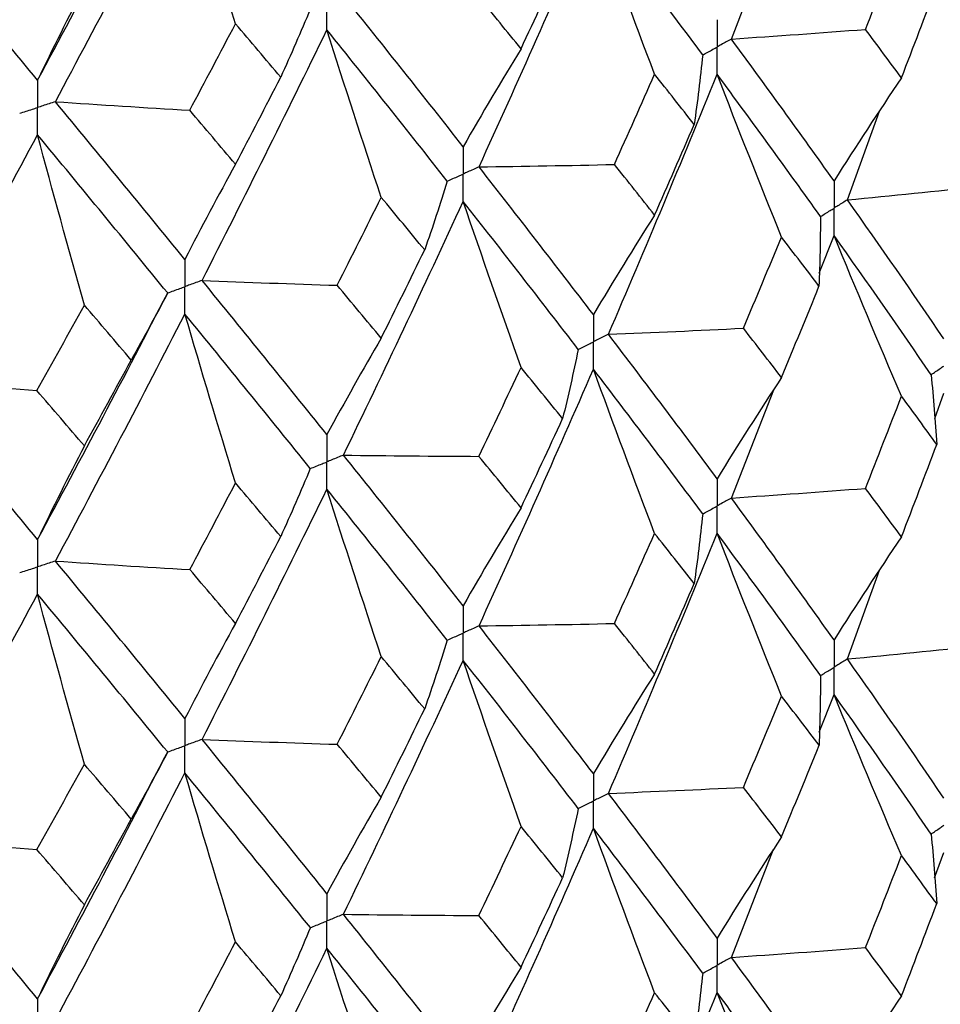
# Paper-space layout '_Trimetric' of a CAD drawing. Header units: millimetres. Extents: x -25 to 160, y -13 to 387.
# Tile 38 of 58: x 10.15 to 15.39, y 9.05 to 14.65. Entities that reach past the tile are written whole.
import ezdxf

# ---------------------------------------------------------------- set-up
doc = ezdxf.new("R2010")
doc.units = ezdxf.units.MM

psp = doc.layouts.new('_Trimetric')

# ---------------------------------------------------------------- linework, layer by layer
at = {"color": 7, "linetype": 'Continuous', "lineweight": 25}
for p, q in [((14.201, 14.5426), (14.4417, 15.1592)), ((14.8618, 13.6271), (15.0447, 14.1312)), ((14.7013, 13.2093), (14.7853, 13.4242)), ((14.2011, 11.9291), (14.4418, 12.5452)), ((15.3582, 12.3819), (15.4102, 12.5253)), ((14.8617, 11.0129), (15.0449, 11.5179)), ((14.7015, 10.5953), (14.7853, 10.8098)), ((14.2011, 9.3138), (14.4413, 9.9289)), ((15.358, 9.7665), (15.4102, 9.9102))]:
    psp.add_line(p, q, dxfattribs=at)
for points in [[(10.2523, 14.3081), (10.5029, 14.7733), (10.7497, 15.2401), (10.9927, 15.711)], [(10.3535, 14.1857), (10.6032, 14.6518), (10.8489, 15.1194), (11.0909, 15.591)], [(11.3789, 14.6299), (11.281, 14.95), (11.185, 15.2704), (11.0909, 15.591)], [(12.7648, 13.8148), (12.9864, 14.3002), (13.2035, 14.7884), (13.4157, 15.2784)], [(13.7641, 14.3422), (13.6457, 14.6539), (13.5296, 14.966), (13.4157, 15.2784)], [(14.0381, 14.4521), (13.8356, 14.7252), (13.628, 15.0008), (13.4157, 15.2784)], [(10.2523, 14.3081), (10.0016, 14.6108), (9.7476, 14.9154), (9.49, 15.224)], [(14.9643, 14.5977), (15.0333, 14.7726), (15.1016, 14.9477), (15.1692, 15.1231)], [(13.0039, 14.4877), (13.0834, 14.657), (13.1623, 14.8267), (13.2406, 14.9966)], [(10.5185, 14.8412), (10.428, 14.6666), (10.3392, 14.4889), (10.2523, 14.3081)], [(15.1692, 14.3215), (15.2368, 14.4968), (15.3038, 14.6724), (15.3701, 14.8484)], [(12.6748, 13.9295), (12.452, 14.2135), (12.2247, 14.5001), (11.9932, 14.7889)], [(13.0039, 14.4877), (12.9245, 14.5854), (12.8445, 14.6835), (12.7639, 14.7818)], [(11.8047, 14.7126), (11.7507, 14.5832), (11.6945, 14.454), (11.6362, 14.3251)], [(11.1186, 14.1372), (11.2059, 14.3011), (11.2927, 14.4654), (11.3789, 14.6299)], [(11.1887, 13.1682), (11.4296, 13.6412), (11.6666, 14.1171), (11.8992, 14.5951)], [(11.6362, 14.3251), (11.5509, 14.4264), (11.4652, 14.528), (11.3789, 14.6299)], [(12.2081, 13.6411), (12.1031, 13.9588), (12.0002, 14.2769), (11.8992, 14.5951)], [(12.5844, 13.7335), (12.3604, 14.0181), (12.1318, 14.3055), (11.8992, 14.5951)], [(14.201, 14.5426), (14.4558, 14.5599), (14.7102, 14.5783), (14.9643, 14.5977)], [(15.1692, 14.3215), (15.1016, 14.4132), (15.0333, 14.5053), (14.9643, 14.5977)], [(14.7853, 13.7349), (14.5958, 14.0014), (14.401, 14.2708), (14.201, 14.5426)], [(13.0039, 14.4877), (12.8921, 14.3045), (12.7824, 14.1185), (12.6748, 13.9295)], [(14.0381, 14.4521), (14.0241, 14.32), (14.0079, 14.1879), (13.9895, 14.0559)], [(11.3789, 13.8295), (11.4652, 13.9944), (11.551, 14.1596), (11.6362, 14.3251)], [(13.5015, 12.8615), (13.7124, 13.3518), (13.9186, 13.8455), (14.1199, 14.3417)], [(13.5351, 13.8285), (13.612, 13.9994), (13.6883, 14.1706), (13.7641, 14.3422)], [(13.9895, 14.0559), (13.915, 14.151), (13.8398, 14.2465), (13.7641, 14.3422)], [(14.4865, 13.4149), (14.3619, 13.7234), (14.2397, 14.0323), (14.1199, 14.3417)], [(14.7082, 13.5323), (14.5173, 13.7992), (14.3211, 14.0692), (14.1199, 14.3417)], [(15.1692, 14.3215), (15.0387, 14.1286), (14.9108, 13.9331), (14.7853, 13.7349)], [(10.3535, 14.1857), (10.6083, 14.1684), (10.8633, 14.1522), (11.1186, 14.1372)], [(11.0909, 13.2881), (10.8489, 13.5845), (10.603, 13.8839), (10.3535, 14.1857)], [(11.3789, 13.8295), (11.2926, 13.9318), (11.2059, 14.0343), (11.1186, 14.1372)], [(13.7641, 13.5405), (13.8398, 13.7119), (13.915, 13.8838), (13.9895, 14.0559)], [(9.49, 12.6101), (9.7476, 13.0696), (10.0018, 13.5322), (10.2523, 13.9972)], [(10.5185, 13.0277), (10.428, 13.3507), (10.3393, 13.6739), (10.2523, 13.9972)], [(10.9928, 13.0971), (10.7497, 13.3943), (10.5028, 13.6945), (10.2523, 13.9972)], [(11.3789, 13.8295), (11.281, 13.652), (11.185, 13.4715), (11.0909, 13.2881)], [(12.7648, 13.8148), (13.0216, 13.8182), (13.2784, 13.8228), (13.5351, 13.8285)], [(13.4157, 12.9737), (13.2035, 13.251), (12.9864, 13.5315), (12.7648, 13.8148)], [(13.7641, 13.5405), (13.6883, 13.6361), (13.612, 13.7321), (13.5351, 13.8285)], [(12.5844, 13.7335), (12.5436, 13.6029), (12.5007, 13.4724), (12.4556, 13.3421)], [(14.8618, 13.6271), (15.1145, 13.6513), (15.3668, 13.6765), (15.6186, 13.7029)], [(11.9575, 13.1404), (12.0416, 13.307), (12.1251, 13.4739), (12.2081, 13.6411)], [(12.4556, 13.3421), (12.3737, 13.4415), (12.2912, 13.5411), (12.2081, 13.6411)], [(15.4102, 12.8362), (15.2327, 13.0983), (15.0499, 13.3613), (14.8618, 13.6271)], [(11.9932, 12.1734), (12.2246, 12.6517), (12.452, 13.1337), (12.6748, 13.6184)], [(13.0039, 12.6729), (12.8921, 12.9878), (12.7824, 13.3029), (12.6748, 13.6184)], [(13.3295, 12.7755), (13.116, 13.0534), (12.8977, 13.3345), (12.6748, 13.6184)], [(13.7641, 13.5405), (13.6457, 13.3544), (13.5296, 13.1654), (13.4157, 12.9737)], [(14.7082, 13.5323), (14.7076, 13.3999), (14.7047, 13.2676), (14.6997, 13.1353)], [(14.2695, 12.8962), (14.3424, 13.0687), (14.4148, 13.2417), (14.4865, 13.4149)], [(14.6997, 13.1353), (14.6293, 13.2282), (14.5582, 13.3214), (14.4865, 13.4149)], [(15.1692, 12.5087), (15.0387, 12.8134), (14.9107, 13.1185), (14.7853, 13.4242)], [(15.3381, 12.6315), (15.1591, 12.8941), (14.9748, 13.1579), (14.7853, 13.4242)], [(12.2081, 12.8395), (12.2912, 13.0066), (12.3737, 13.1742), (12.4556, 13.3421)], [(11.1887, 13.1682), (11.4448, 13.1578), (11.7011, 13.1485), (11.9575, 13.1404)], [(11.8992, 12.2904), (11.6666, 12.5797), (11.4296, 12.8725), (11.1887, 13.1682)], [(12.2081, 12.8395), (12.1251, 12.9394), (12.0416, 13.0397), (11.9575, 13.1404)], [(14.4865, 12.6154), (14.5582, 12.7885), (14.6293, 12.9617), (14.6997, 13.1353)], [(10.2523, 11.6925), (10.5027, 12.1572), (10.7497, 12.6256), (10.9928, 13.0971)], [(10.9928, 13.0971), (10.9257, 12.9694), (10.8566, 12.8419), (10.7853, 12.7148)], [(10.2489, 12.541), (10.3392, 12.7029), (10.4291, 12.8651), (10.5185, 13.0277)], [(10.7853, 12.7148), (10.6968, 12.8187), (10.6079, 12.923), (10.5185, 13.0277)], [(10.3536, 11.5702), (10.603, 12.0356), (10.8489, 12.5047), (11.0909, 12.977)], [(11.3789, 12.0148), (11.281, 12.3353), (11.185, 12.656), (11.0909, 12.977)], [(11.8047, 12.097), (11.571, 12.387), (11.333, 12.6805), (11.0909, 12.977)], [(13.5015, 12.8615), (13.7577, 12.8719), (14.0137, 12.8835), (14.2695, 12.8962)], [(14.4865, 12.6154), (14.4148, 12.7088), (14.3424, 12.8023), (14.2695, 12.8962)], [(12.2081, 12.8395), (12.1032, 12.6593), (12.0002, 12.4763), (11.8992, 12.2904)], [(14.1199, 12.0392), (13.9186, 12.3114), (13.7125, 12.5849), (13.5015, 12.8615)], [(13.3295, 12.7755), (13.302, 12.6439), (13.2723, 12.5124), (13.2404, 12.3811)], [(10.5185, 12.226), (10.6079, 12.3885), (10.6968, 12.5515), (10.7853, 12.7148)], [(12.7641, 12.1665), (12.8446, 12.3349), (12.9245, 12.5037), (13.0039, 12.6729)], [(13.2404, 12.3811), (13.1622, 12.478), (13.0833, 12.5753), (13.0039, 12.6729)], [(12.7648, 11.2012), (12.9865, 11.6866), (13.2035, 12.1733), (13.4157, 12.663)], [(13.7641, 11.7277), (13.6457, 12.0391), (13.5295, 12.3509), (13.4157, 12.663)], [(14.0381, 11.8386), (13.8355, 12.1115), (13.628, 12.3858), (13.4157, 12.663)], [(14.4865, 12.6154), (14.3618, 12.4261), (14.2396, 12.234), (14.1199, 12.0392)], [(15.3381, 12.6315), (15.3509, 12.4993), (15.3616, 12.367), (15.37, 12.2348)], [(9.49, 12.6101), (9.7426, 12.5859), (9.9956, 12.5629), (10.2489, 12.541)], [(10.2523, 11.6925), (10.0018, 11.9949), (9.7476, 12.3009), (9.49, 12.6101)], [(10.5185, 12.226), (10.4291, 12.3306), (10.3392, 12.4356), (10.2489, 12.541)], [(14.9644, 11.9842), (15.0333, 12.1588), (15.1016, 12.3337), (15.1692, 12.5087)], [(15.37, 12.2348), (15.3037, 12.3259), (15.2368, 12.4172), (15.1692, 12.5087)], [(13.0039, 11.8734), (13.0833, 12.0424), (13.1622, 12.2116), (13.2404, 12.3811)], [(10.5185, 12.226), (10.428, 12.0512), (10.3393, 11.8733), (10.2523, 11.6925)], [(15.1692, 11.708), (15.2368, 11.8833), (15.3038, 12.0589), (15.37, 12.2348)], [(11.9932, 12.1734), (12.2501, 12.1699), (12.5071, 12.1676), (12.7641, 12.1665)], [(12.6748, 11.3159), (12.4519, 11.5996), (12.2248, 11.8848), (11.9932, 12.1734)], [(13.0039, 11.8734), (12.9245, 11.9708), (12.8446, 12.0685), (12.7641, 12.1665)], [(11.8047, 12.097), (11.7506, 11.9677), (11.6944, 11.8385), (11.6361, 11.7097)], [(11.1188, 11.5218), (11.206, 11.6857), (11.2927, 11.85), (11.3789, 12.0148)], [(11.6361, 11.7097), (11.5509, 11.8109), (11.4651, 11.9127), (11.3789, 12.0148)], [(11.1887, 10.5547), (11.4297, 11.0275), (11.6665, 11.502), (11.8992, 11.9797)], [(12.2081, 11.0267), (12.1032, 11.3441), (12.0001, 11.6618), (11.8992, 11.9797)], [(12.5844, 11.12), (12.3602, 11.4044), (12.1319, 11.6905), (11.8992, 11.9797)], [(14.2011, 11.9291), (14.4558, 11.9464), (14.7103, 11.9647), (14.9644, 11.9842)], [(15.1692, 11.708), (15.1016, 11.7998), (15.0333, 11.8919), (14.9644, 11.9842)], [(14.7853, 11.1209), (14.5957, 11.3881), (14.4009, 11.6576), (14.2011, 11.9291)], [(13.0039, 11.8734), (12.892, 11.6905), (12.7823, 11.5047), (12.6748, 11.3159)], [(14.0381, 11.8386), (14.0241, 11.7064), (14.0078, 11.5743), (13.9894, 11.4423)], [(13.5014, 10.2473), (13.7124, 10.7385), (13.9187, 11.2324), (14.1199, 11.7282)], [(13.5352, 11.2149), (13.6121, 11.3856), (13.6884, 11.5566), (13.7641, 11.7277)], [(13.9894, 11.4423), (13.9149, 11.5372), (13.8398, 11.6324), (13.7641, 11.7277)], [(14.4865, 10.8015), (14.3619, 11.1099), (14.2397, 11.4188), (14.1199, 11.7282)], [(14.7083, 10.9181), (14.5173, 11.1858), (14.321, 11.456), (14.1199, 11.7282)], [(11.3789, 11.2152), (11.4651, 11.3798), (11.5509, 11.5445), (11.6361, 11.7097)], [(15.1692, 11.708), (15.0387, 11.515), (14.9107, 11.3193), (14.7853, 11.1209)], [(10.3536, 11.5702), (10.6084, 11.5529), (10.8634, 11.5368), (11.1188, 11.5218)], [(11.0909, 10.6744), (10.8489, 10.9707), (10.6031, 11.2687), (10.3536, 11.5702)], [(11.3789, 11.2152), (11.2927, 11.3172), (11.206, 11.4193), (11.1188, 11.5218)], [(13.7641, 10.927), (13.8398, 11.0985), (13.9149, 11.2702), (13.9894, 11.4423)], [(9.49, 9.9965), (9.7477, 10.4559), (10.0018, 10.9172), (10.2523, 11.3818)], [(10.5185, 10.4133), (10.428, 10.7359), (10.3392, 11.0588), (10.2523, 11.3818)], [(10.9928, 10.4836), (10.7496, 10.7806), (10.5028, 11.0796), (10.2523, 11.3818)], [(11.3789, 11.2152), (11.281, 11.038), (11.185, 10.8577), (11.0909, 10.6744)], [(12.7648, 11.2012), (13.0217, 11.2047), (13.2785, 11.2093), (13.5352, 11.2149)], [(13.7641, 10.927), (13.6884, 11.0227), (13.612, 11.1187), (13.5352, 11.2149)], [(13.4157, 10.3597), (13.2034, 10.6377), (12.9863, 10.9184), (12.7648, 11.2012)], [(12.5844, 11.12), (12.5436, 10.9893), (12.5006, 10.8588), (12.4555, 10.7285)], [(14.8617, 11.0129), (15.1144, 11.037), (15.3666, 11.0622), (15.6184, 11.0885)], [(11.9576, 10.5268), (12.0417, 10.6932), (12.1252, 10.8598), (12.2081, 11.0267)], [(11.9932, 9.5592), (12.2247, 10.0384), (12.4521, 10.5206), (12.6748, 11.005)], [(12.4555, 10.7285), (12.3736, 10.8276), (12.2911, 10.927), (12.2081, 11.0267)], [(13.0039, 10.0595), (12.8921, 10.3743), (12.7824, 10.6895), (12.6748, 11.005)], [(13.3295, 10.1613), (13.1159, 10.44), (12.8976, 10.7213), (12.6748, 11.005)], [(15.4102, 10.2208), (15.2329, 10.4821), (15.05, 10.7463), (14.8617, 11.0129)], [(13.7641, 10.927), (13.6457, 10.7407), (13.5296, 10.5516), (13.4157, 10.3597)], [(14.7083, 10.9181), (14.7077, 10.7858), (14.7049, 10.6535), (14.7, 10.5212)], [(14.2693, 10.2818), (14.3423, 10.4547), (14.4147, 10.628), (14.4865, 10.8015)], [(14.7, 10.5212), (14.6294, 10.6143), (14.5583, 10.7078), (14.4865, 10.8015)], [(15.1692, 9.8933), (15.0387, 10.1983), (14.9107, 10.5038), (14.7853, 10.8098)], [(15.338, 10.0161), (15.1593, 10.2779), (14.9749, 10.5426), (14.7853, 10.8098)], [(12.2081, 10.226), (12.2911, 10.3932), (12.3736, 10.5607), (12.4555, 10.7285)], [(11.1887, 10.5547), (11.4448, 10.5443), (11.7012, 10.535), (11.9576, 10.5268)], [(11.8992, 9.6764), (11.6665, 9.9664), (11.4295, 10.2594), (11.1887, 10.5547)], [(12.2081, 10.226), (12.1252, 10.3259), (12.0416, 10.4262), (11.9576, 10.5268)], [(14.4865, 9.9999), (14.5583, 10.1733), (14.6294, 10.3471), (14.7, 10.5212)], [(10.2523, 9.0785), (10.5028, 9.544), (10.7498, 10.0126), (10.9928, 10.4836)], [(10.9928, 10.4836), (10.9257, 10.3558), (10.8565, 10.2283), (10.7852, 10.1012)], [(10.2491, 9.9274), (10.3393, 10.0891), (10.4291, 10.251), (10.5185, 10.4133)], [(10.7852, 10.1012), (10.6967, 10.2049), (10.6078, 10.309), (10.5185, 10.4133)], [(10.3535, 8.956), (10.6031, 9.4223), (10.849, 9.8917), (11.0909, 10.3635)], [(11.3789, 9.4013), (11.281, 9.7218), (11.185, 10.0425), (11.0909, 10.3635)], [(11.8048, 9.4829), (11.5709, 9.7736), (11.3328, 10.0673), (11.0909, 10.3635)], [(13.5014, 10.2473), (13.7575, 10.2577), (14.0135, 10.2692), (14.2693, 10.2818)], [(14.4865, 9.9999), (14.4147, 10.0935), (14.3423, 10.1875), (14.2693, 10.2818)], [(12.2081, 10.226), (12.1031, 10.0457), (12.0002, 9.8625), (11.8992, 9.6764)], [(14.1199, 9.4237), (13.9188, 9.6953), (13.7125, 9.9699), (13.5014, 10.2473)], [(13.3295, 10.1613), (13.3021, 10.0297), (13.2725, 9.8983), (13.2407, 9.767)], [(10.5185, 9.6125), (10.6078, 9.7751), (10.6967, 9.938), (10.7852, 10.1012)], [(12.7638, 9.5521), (12.8444, 9.7209), (12.9244, 9.89), (13.0039, 10.0595)], [(12.7648, 8.586), (12.9863, 9.0702), (13.2034, 9.558), (13.4157, 10.0486)], [(13.2407, 9.767), (13.1624, 9.8642), (13.0834, 9.9616), (13.0039, 10.0595)], [(13.7641, 9.1123), (13.6457, 9.424), (13.5295, 9.7361), (13.4157, 10.0486)], [(14.0381, 9.2232), (13.8357, 9.4953), (13.6281, 9.7706), (13.4157, 10.0486)], [(9.49, 9.9965), (9.7426, 9.9724), (9.9957, 9.9494), (10.2491, 9.9274)], [(10.2523, 9.0785), (10.0017, 9.3816), (9.7475, 9.6877), (9.49, 9.9965)], [(14.4865, 9.9999), (14.3619, 9.8106), (14.2397, 9.6185), (14.1199, 9.4237)], [(15.338, 10.0161), (15.3508, 9.8839), (15.3614, 9.7517), (15.3698, 9.6195)], [(10.5185, 9.6125), (10.4291, 9.7171), (10.3393, 9.8221), (10.2491, 9.9274)], [(14.9646, 9.3692), (15.0335, 9.5435), (15.1016, 9.7182), (15.1692, 9.8933)], [(15.3698, 9.6195), (15.3036, 9.7104), (15.2367, 9.8017), (15.1692, 9.8933)], [(13.0039, 9.2579), (13.0834, 9.4272), (13.1623, 9.5969), (13.2407, 9.767)], [(10.5185, 9.6125), (10.428, 9.4376), (10.3393, 9.2595), (10.2523, 9.0785)], [(15.1692, 9.094), (15.2367, 9.269), (15.3036, 9.4441), (15.3698, 9.6195)], [(11.9932, 9.5592), (12.25, 9.5557), (12.5069, 9.5533), (12.7638, 9.5521)], [(12.6748, 8.7005), (12.4521, 8.9834), (12.2248, 9.2698), (11.9932, 9.5592)], [(13.0039, 9.2579), (12.9244, 9.3556), (12.8444, 9.4537), (12.7638, 9.5521)], [(11.8048, 9.4829), (11.7508, 9.3535), (11.6947, 9.2244), (11.6364, 9.0955)], [(11.1185, 8.9075), (11.2058, 9.0717), (11.2926, 9.2364), (11.3789, 9.4013)], [(11.1887, 7.9394), (11.4295, 8.4112), (11.6664, 8.8867), (11.8992, 9.3653)], [(11.6364, 9.0955), (11.5511, 9.1971), (11.4652, 9.299), (11.3789, 9.4013)], [(12.2081, 8.4113), (12.1031, 8.729), (12.0001, 9.047), (11.8992, 9.3653)], [(12.5843, 8.5046), (12.3605, 8.7882), (12.132, 9.0753), (11.8992, 9.3653)], [(14.2011, 9.3138), (14.4559, 9.3311), (14.7104, 9.3496), (14.9646, 9.3692)], [(15.1692, 9.094), (15.1016, 9.1855), (15.0334, 9.2772), (14.9646, 9.3692)], [(14.7853, 8.5074), (14.5956, 8.7745), (14.4009, 9.0431), (14.2011, 9.3138)], [(13.0039, 9.2579), (12.8921, 9.0749), (12.7824, 8.8891), (12.6748, 8.7005)], [(14.0381, 9.2232), (14.024, 9.0911), (14.0077, 8.959), (13.9892, 8.827)], [(11.3789, 8.5998), (11.4652, 8.7646), (11.5511, 8.9299), (11.6364, 9.0955)], [(13.5014, 7.6339), (13.7125, 8.1252), (13.9188, 8.6182), (14.1199, 9.1131)], [(13.5354, 8.5999), (13.6122, 8.7703), (13.6884, 8.9411), (13.7641, 9.1123)], [(13.9892, 8.827), (13.9148, 8.9217), (13.8397, 9.0168), (13.7641, 9.1123)], [(14.4865, 8.1874), (14.3619, 8.4955), (14.2397, 8.8041), (14.1199, 9.1131)], [(14.7083, 8.3046), (14.5172, 8.5724), (14.321, 8.8418), (14.1199, 9.1131)], [(15.1692, 9.094), (15.0387, 8.9012), (14.9107, 8.7057), (14.7853, 8.5074)]]:
    psp.add_open_spline(points, degree=3, dxfattribs=at)
for points, knots in [([(11.8992, 14.5951), (11.8991, 14.6371), (11.8991, 14.679), (11.8991, 14.7209), (11.8991, 14.7308), (11.8991, 14.7408), (11.8991, 14.7507)], [0, 0, 0, 0, 0.0001466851, 0.0001466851, 0.0001466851, 0.0001813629, 0.0001813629, 0.0001813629, 0.0001813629]), ([(14.1199, 14.6528), (14.1198, 14.6109), (14.1198, 14.569), (14.1197, 14.527), (14.1197, 14.5171), (14.1197, 14.5072), (14.1197, 14.4973)], [0, 0, 0, 0, 0.0001467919, 0.0001467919, 0.0001467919, 0.0001814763, 0.0001814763, 0.0001814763, 0.0001814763]), ([(14.201, 14.5426), (14.1818, 14.5319), (14.1626, 14.5211), (14.1433, 14.5104), (14.1354, 14.506), (14.1276, 14.5017), (14.1197, 14.4973)], [0, 0, 0, 0, 0.0000851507, 0.0000851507, 0.0000851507, 0.0001198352, 0.0001198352, 0.0001198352, 0.0001198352]), ([(14.0381, 14.4521), (14.0575, 14.4628), (14.0768, 14.4735), (14.0961, 14.4842), (14.104, 14.4886), (14.1119, 14.4929), (14.1197, 14.4973)], [0, 0, 0, 0, 0.0000851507, 0.0000851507, 0.0000851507, 0.0001198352, 0.0001198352, 0.0001198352, 0.0001198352]), ([(14.1199, 14.3417), (14.1198, 14.3837), (14.1198, 14.4256), (14.1197, 14.4676), (14.1197, 14.4775), (14.1197, 14.4874), (14.1197, 14.4973)], [0, 0, 0, 0, 0.0001467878, 0.0001467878, 0.0001467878, 0.0001814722, 0.0001814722, 0.0001814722, 0.0001814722]), ([(10.2523, 14.3081), (10.2522, 14.2663), (10.2522, 14.2244), (10.2522, 14.1825), (10.2522, 14.1726), (10.2522, 14.1627), (10.2522, 14.1528)], [0, 0, 0, 0, 0.0001466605, 0.0001466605, 0.0001466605, 0.0001813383, 0.0001813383, 0.0001813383, 0.0001813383]), ([(10.3535, 14.1857), (10.3295, 14.1779), (10.3055, 14.1701), (10.2815, 14.1623), (10.2717, 14.1591), (10.262, 14.1559), (10.2522, 14.1528)], [0, 0, 0, 0, 0.0000851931, 0.0000851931, 0.0000851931, 0.0001198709, 0.0001198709, 0.0001198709, 0.0001198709]), ([(10.1506, 14.12), (10.1747, 14.1277), (10.1988, 14.1355), (10.2228, 14.1433), (10.2326, 14.1464), (10.2424, 14.1496), (10.2522, 14.1528)], [0, 0, 0, 0, 0.0000851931, 0.0000851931, 0.0000851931, 0.0001198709, 0.0001198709, 0.0001198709, 0.0001198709]), ([(10.2523, 13.9972), (10.2522, 14.0392), (10.2522, 14.0811), (10.2522, 14.123), (10.2522, 14.1329), (10.2522, 14.1428), (10.2522, 14.1528)], [0, 0, 0, 0, 0.0001466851, 0.0001466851, 0.0001466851, 0.0001813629, 0.0001813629, 0.0001813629, 0.0001813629]), ([(12.6748, 13.9295), (12.6748, 13.8876), (12.6747, 13.8457), (12.6747, 13.8038), (12.6747, 13.7939), (12.6747, 13.784), (12.6747, 13.7741)], [0, 0, 0, 0, 0.0001467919, 0.0001467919, 0.0001467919, 0.0001814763, 0.0001814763, 0.0001814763, 0.0001814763]), ([(12.7648, 13.8148), (12.7435, 13.8051), (12.7222, 13.7955), (12.7008, 13.7858), (12.6921, 13.7819), (12.6834, 13.778), (12.6747, 13.7741)], [0, 0, 0, 0, 0.0000851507, 0.0000851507, 0.0000851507, 0.0001198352, 0.0001198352, 0.0001198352, 0.0001198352]), ([(12.5844, 13.7335), (12.6058, 13.7431), (12.6272, 13.7527), (12.6486, 13.7623), (12.6573, 13.7662), (12.666, 13.7701), (12.6747, 13.7741)], [0, 0, 0, 0, 0.0000851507, 0.0000851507, 0.0000851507, 0.0001198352, 0.0001198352, 0.0001198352, 0.0001198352]), ([(12.6748, 13.6184), (12.6748, 13.6604), (12.6747, 13.7024), (12.6747, 13.7443), (12.6747, 13.7542), (12.6747, 13.7642), (12.6747, 13.7741)], [0, 0, 0, 0, 0.0001467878, 0.0001467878, 0.0001467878, 0.0001814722, 0.0001814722, 0.0001814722, 0.0001814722]), ([(14.7853, 13.7349), (14.7852, 13.6931), (14.7852, 13.6512), (14.7852, 13.6093), (14.7852, 13.5994), (14.7852, 13.5895), (14.7852, 13.5796)], [0, 0, 0, 0, 0.0001465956, 0.0001465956, 0.0001465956, 0.0001812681, 0.0001812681, 0.0001812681, 0.0001812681]), ([(14.8618, 13.6271), (14.8437, 13.6158), (14.8255, 13.6046), (14.8073, 13.5933), (14.8, 13.5888), (14.7926, 13.5842), (14.7852, 13.5796)], [0, 0, 0, 0, 0.000085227, 0.000085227, 0.000085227, 0.0001198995, 0.0001198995, 0.0001198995, 0.0001198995]), ([(14.7082, 13.5323), (14.7265, 13.5435), (14.7447, 13.5547), (14.7629, 13.5659), (14.7703, 13.5705), (14.7778, 13.5751), (14.7852, 13.5796)], [0, 0, 0, 0, 0.000085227, 0.000085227, 0.000085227, 0.0001198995, 0.0001198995, 0.0001198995, 0.0001198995]), ([(14.7853, 13.4242), (14.7852, 13.4661), (14.7852, 13.508), (14.7852, 13.5499), (14.7852, 13.5598), (14.7852, 13.5697), (14.7852, 13.5796)], [0, 0, 0, 0, 0.0001465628, 0.0001465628, 0.0001465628, 0.0001812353, 0.0001812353, 0.0001812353, 0.0001812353]), ([(11.0909, 13.2881), (11.0909, 13.2462), (11.0908, 13.2042), (11.0908, 13.1623), (11.0908, 13.1524), (11.0908, 13.1425), (11.0908, 13.1326)], [0, 0, 0, 0, 0.0001467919, 0.0001467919, 0.0001467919, 0.0001814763, 0.0001814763, 0.0001814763, 0.0001814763]), ([(10.9928, 13.0971), (11.016, 13.1055), (11.0393, 13.1139), (11.0625, 13.1223), (11.0719, 13.1257), (11.0814, 13.1292), (11.0908, 13.1326)], [0, 0, 0, 0, 0.0000851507, 0.0000851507, 0.0000851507, 0.0001198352, 0.0001198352, 0.0001198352, 0.0001198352]), ([(11.1887, 13.1682), (11.1655, 13.1598), (11.1424, 13.1513), (11.1192, 13.1429), (11.1097, 13.1394), (11.1003, 13.136), (11.0908, 13.1326)], [0, 0, 0, 0, 0.0000851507, 0.0000851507, 0.0000851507, 0.0001198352, 0.0001198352, 0.0001198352, 0.0001198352]), ([(11.0909, 12.977), (11.0909, 13.0189), (11.0908, 13.0609), (11.0908, 13.1029), (11.0908, 13.1128), (11.0908, 13.1227), (11.0908, 13.1326)], [0, 0, 0, 0, 0.0001467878, 0.0001467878, 0.0001467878, 0.0001814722, 0.0001814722, 0.0001814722, 0.0001814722]), ([(13.4157, 12.9737), (13.4157, 12.9319), (13.4156, 12.89), (13.4156, 12.8481), (13.4156, 12.8382), (13.4156, 12.8283), (13.4156, 12.8184)], [0, 0, 0, 0, 0.0001465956, 0.0001465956, 0.0001465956, 0.0001812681, 0.0001812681, 0.0001812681, 0.0001812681]), ([(13.5015, 12.8615), (13.4812, 12.8513), (13.4608, 12.8411), (13.4405, 12.8309), (13.4322, 12.8267), (13.4239, 12.8226), (13.4156, 12.8184)], [0, 0, 0, 0, 0.000085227, 0.000085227, 0.000085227, 0.0001198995, 0.0001198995, 0.0001198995, 0.0001198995]), ([(13.3295, 12.7755), (13.3499, 12.7856), (13.3703, 12.7958), (13.3907, 12.806), (13.399, 12.8101), (13.4073, 12.8143), (13.4156, 12.8184)], [0, 0, 0, 0, 0.000085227, 0.000085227, 0.000085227, 0.0001198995, 0.0001198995, 0.0001198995, 0.0001198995]), ([(13.4157, 12.663), (13.4157, 12.7049), (13.4156, 12.7468), (13.4156, 12.7887), (13.4156, 12.7986), (13.4156, 12.8085), (13.4156, 12.8184)], [0, 0, 0, 0, 0.0001465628, 0.0001465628, 0.0001465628, 0.0001812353, 0.0001812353, 0.0001812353, 0.0001812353]), ([(15.3381, 12.6315), (15.3552, 12.6432), (15.3722, 12.6548), (15.3893, 12.6665), (15.3962, 12.6713), (15.4031, 12.6761), (15.4101, 12.6808)], [0, 0, 0, 0, 0.0000851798, 0.0000851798, 0.0000851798, 0.0001198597, 0.0001198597, 0.0001198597, 0.0001198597]), ([(11.8992, 12.2904), (11.8991, 12.2486), (11.8991, 12.2067), (11.8991, 12.1649), (11.8991, 12.1549), (11.8991, 12.145), (11.8991, 12.1351)], [0, 0, 0, 0, 0.0001465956, 0.0001465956, 0.0001465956, 0.0001812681, 0.0001812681, 0.0001812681, 0.0001812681]), ([(11.9932, 12.1734), (11.9709, 12.1643), (11.9486, 12.1552), (11.9263, 12.1462), (11.9172, 12.1425), (11.9082, 12.1388), (11.8991, 12.1351)], [0, 0, 0, 0, 0.000085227, 0.000085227, 0.000085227, 0.0001198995, 0.0001198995, 0.0001198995, 0.0001198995]), ([(11.8047, 12.097), (11.8271, 12.106), (11.8495, 12.1151), (11.8718, 12.1241), (11.8809, 12.1278), (11.89, 12.1315), (11.8991, 12.1351)], [0, 0, 0, 0, 0.000085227, 0.000085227, 0.000085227, 0.0001198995, 0.0001198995, 0.0001198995, 0.0001198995]), ([(11.8992, 11.9797), (11.8991, 12.0216), (11.8991, 12.0635), (11.8991, 12.1054), (11.8991, 12.1153), (11.8991, 12.1252), (11.8991, 12.1351)], [0, 0, 0, 0, 0.0001465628, 0.0001465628, 0.0001465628, 0.0001812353, 0.0001812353, 0.0001812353, 0.0001812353]), ([(14.1199, 12.0392), (14.1198, 11.9973), (14.1198, 11.9554), (14.1197, 11.9135), (14.1197, 11.9036), (14.1197, 11.8937), (14.1197, 11.8838)], [0, 0, 0, 0, 0.0001466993, 0.0001466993, 0.0001466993, 0.0001813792, 0.0001813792, 0.0001813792, 0.0001813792]), ([(14.2011, 11.9291), (14.1818, 11.9184), (14.1626, 11.9076), (14.1433, 11.8969), (14.1354, 11.8925), (14.1276, 11.8881), (14.1197, 11.8838)], [0, 0, 0, 0, 0.0000851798, 0.0000851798, 0.0000851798, 0.0001198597, 0.0001198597, 0.0001198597, 0.0001198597]), ([(14.0381, 11.8386), (14.0575, 11.8492), (14.0768, 11.86), (14.0961, 11.8707), (14.104, 11.875), (14.1119, 11.8794), (14.1197, 11.8838)], [0, 0, 0, 0, 0.0000851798, 0.0000851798, 0.0000851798, 0.0001198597, 0.0001198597, 0.0001198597, 0.0001198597]), ([(14.1199, 11.7282), (14.1198, 11.7702), (14.1198, 11.8121), (14.1197, 11.854), (14.1197, 11.8639), (14.1197, 11.8739), (14.1197, 11.8838)], [0, 0, 0, 0, 0.0001467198, 0.0001467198, 0.0001467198, 0.0001813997, 0.0001813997, 0.0001813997, 0.0001813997]), ([(10.2523, 11.6925), (10.2522, 11.6507), (10.2522, 11.6088), (10.2522, 11.5669), (10.2522, 11.557), (10.2522, 11.5471), (10.2522, 11.5372)], [0, 0, 0, 0, 0.0001465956, 0.0001465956, 0.0001465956, 0.0001812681, 0.0001812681, 0.0001812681, 0.0001812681]), ([(10.3536, 11.5702), (10.3296, 11.5624), (10.3055, 11.5545), (10.2815, 11.5467), (10.2717, 11.5436), (10.262, 11.5404), (10.2522, 11.5372)], [0, 0, 0, 0, 0.000085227, 0.000085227, 0.000085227, 0.0001198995, 0.0001198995, 0.0001198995, 0.0001198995]), ([(10.1506, 11.5044), (10.1747, 11.5122), (10.1988, 11.5199), (10.2228, 11.5277), (10.2326, 11.5309), (10.2424, 11.5341), (10.2522, 11.5372)], [0, 0, 0, 0, 0.000085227, 0.000085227, 0.000085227, 0.0001198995, 0.0001198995, 0.0001198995, 0.0001198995]), ([(10.2523, 11.3818), (10.2522, 11.4237), (10.2522, 11.4656), (10.2522, 11.5075), (10.2522, 11.5174), (10.2522, 11.5273), (10.2522, 11.5372)], [0, 0, 0, 0, 0.0001465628, 0.0001465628, 0.0001465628, 0.0001812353, 0.0001812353, 0.0001812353, 0.0001812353]), ([(12.6748, 11.3159), (12.6748, 11.2741), (12.6747, 11.2322), (12.6747, 11.1903), (12.6747, 11.1803), (12.6747, 11.1704), (12.6747, 11.1605)], [0, 0, 0, 0, 0.0001466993, 0.0001466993, 0.0001466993, 0.0001813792, 0.0001813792, 0.0001813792, 0.0001813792]), ([(12.5844, 11.12), (12.6058, 11.1295), (12.6272, 11.1392), (12.6486, 11.1488), (12.6573, 11.1527), (12.666, 11.1566), (12.6747, 11.1605)], [0, 0, 0, 0, 0.0000851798, 0.0000851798, 0.0000851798, 0.0001198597, 0.0001198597, 0.0001198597, 0.0001198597]), ([(12.7648, 11.2012), (12.7435, 11.1916), (12.7222, 11.1819), (12.7008, 11.1723), (12.6921, 11.1684), (12.6834, 11.1644), (12.6747, 11.1605)], [0, 0, 0, 0, 0.0000851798, 0.0000851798, 0.0000851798, 0.0001198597, 0.0001198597, 0.0001198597, 0.0001198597]), ([(12.6748, 11.005), (12.6748, 11.0469), (12.6747, 11.0889), (12.6747, 11.1308), (12.6747, 11.1407), (12.6747, 11.1506), (12.6747, 11.1605)], [0, 0, 0, 0, 0.0001467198, 0.0001467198, 0.0001467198, 0.0001813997, 0.0001813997, 0.0001813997, 0.0001813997]), ([(14.7853, 11.1209), (14.7852, 11.079), (14.7852, 11.0371), (14.7852, 10.9952), (14.7852, 10.9852), (14.7852, 10.9753), (14.7852, 10.9654)], [0, 0, 0, 0, 0.0001467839, 0.0001467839, 0.0001467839, 0.0001814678, 0.0001814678, 0.0001814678, 0.0001814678]), ([(14.8617, 11.0129), (14.8436, 11.0016), (14.8255, 10.9904), (14.8074, 10.9792), (14.8, 10.9746), (14.7926, 10.97), (14.7852, 10.9654)], [0, 0, 0, 0, 0.0000851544, 0.0000851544, 0.0000851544, 0.0001198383, 0.0001198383, 0.0001198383, 0.0001198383]), ([(14.7083, 10.9181), (14.7265, 10.9293), (14.7447, 10.9405), (14.7629, 10.9517), (14.7703, 10.9563), (14.7778, 10.9609), (14.7852, 10.9654)], [0, 0, 0, 0, 0.0000851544, 0.0000851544, 0.0000851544, 0.0001198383, 0.0001198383, 0.0001198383, 0.0001198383]), ([(14.7853, 10.8098), (14.7852, 10.8518), (14.7852, 10.8938), (14.7852, 10.9357), (14.7852, 10.9456), (14.7852, 10.9555), (14.7852, 10.9654)], [0, 0, 0, 0, 0.0001467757, 0.0001467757, 0.0001467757, 0.0001814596, 0.0001814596, 0.0001814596, 0.0001814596]), ([(11.0909, 10.6744), (11.0909, 10.6326), (11.0908, 10.5907), (11.0908, 10.5488), (11.0908, 10.5389), (11.0908, 10.529), (11.0908, 10.519)], [0, 0, 0, 0, 0.0001466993, 0.0001466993, 0.0001466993, 0.0001813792, 0.0001813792, 0.0001813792, 0.0001813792]), ([(11.1887, 10.5547), (11.1655, 10.5462), (11.1424, 10.5378), (11.1192, 10.5293), (11.1097, 10.5259), (11.1003, 10.5225), (11.0908, 10.519)], [0, 0, 0, 0, 0.0000851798, 0.0000851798, 0.0000851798, 0.0001198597, 0.0001198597, 0.0001198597, 0.0001198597]), ([(10.9928, 10.4836), (11.016, 10.4919), (11.0393, 10.5004), (11.0625, 10.5088), (11.0719, 10.5122), (11.0814, 10.5156), (11.0908, 10.519)], [0, 0, 0, 0, 0.0000851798, 0.0000851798, 0.0000851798, 0.0001198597, 0.0001198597, 0.0001198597, 0.0001198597]), ([(11.0909, 10.3635), (11.0909, 10.4054), (11.0908, 10.4474), (11.0908, 10.4893), (11.0908, 10.4992), (11.0908, 10.5091), (11.0908, 10.519)], [0, 0, 0, 0, 0.0001467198, 0.0001467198, 0.0001467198, 0.0001813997, 0.0001813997, 0.0001813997, 0.0001813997]), ([(13.4157, 10.3597), (13.4157, 10.3178), (13.4156, 10.2759), (13.4156, 10.234), (13.4156, 10.2241), (13.4156, 10.2141), (13.4156, 10.2042)], [0, 0, 0, 0, 0.0001467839, 0.0001467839, 0.0001467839, 0.0001814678, 0.0001814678, 0.0001814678, 0.0001814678]), ([(13.3295, 10.1613), (13.35, 10.1714), (13.3704, 10.1816), (13.3907, 10.1918), (13.399, 10.1959), (13.4073, 10.2001), (13.4156, 10.2042)], [0, 0, 0, 0, 0.0000851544, 0.0000851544, 0.0000851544, 0.0001198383, 0.0001198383, 0.0001198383, 0.0001198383]), ([(13.5014, 10.2473), (13.4811, 10.2371), (13.4608, 10.2269), (13.4405, 10.2167), (13.4322, 10.2125), (13.4239, 10.2084), (13.4156, 10.2042)], [0, 0, 0, 0, 0.0000851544, 0.0000851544, 0.0000851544, 0.0001198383, 0.0001198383, 0.0001198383, 0.0001198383]), ([(13.4157, 10.0486), (13.4157, 10.0906), (13.4156, 10.1326), (13.4156, 10.1745), (13.4156, 10.1844), (13.4156, 10.1943), (13.4156, 10.2042)], [0, 0, 0, 0, 0.0001467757, 0.0001467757, 0.0001467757, 0.0001814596, 0.0001814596, 0.0001814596, 0.0001814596]), ([(15.338, 10.0161), (15.3551, 10.0278), (15.3722, 10.0395), (15.3893, 10.0512), (15.3962, 10.056), (15.4031, 10.0608), (15.4101, 10.0655)], [0, 0, 0, 0, 0.0000852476, 0.0000852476, 0.0000852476, 0.0001199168, 0.0001199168, 0.0001199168, 0.0001199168]), ([(11.8992, 9.6764), (11.8991, 9.6345), (11.8991, 9.5926), (11.8991, 9.5507), (11.8991, 9.5408), (11.8991, 9.5309), (11.8991, 9.5209)], [0, 0, 0, 0, 0.0001467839, 0.0001467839, 0.0001467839, 0.0001814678, 0.0001814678, 0.0001814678, 0.0001814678]), ([(11.9932, 9.5592), (11.9709, 9.5501), (11.9486, 9.541), (11.9263, 9.532), (11.9173, 9.5283), (11.9082, 9.5246), (11.8991, 9.5209)], [0, 0, 0, 0, 0.0000851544, 0.0000851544, 0.0000851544, 0.0001198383, 0.0001198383, 0.0001198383, 0.0001198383]), ([(11.8048, 9.4829), (11.8271, 9.4919), (11.8495, 9.5009), (11.8718, 9.5099), (11.8809, 9.5136), (11.89, 9.5173), (11.8991, 9.5209)], [0, 0, 0, 0, 0.0000851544, 0.0000851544, 0.0000851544, 0.0001198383, 0.0001198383, 0.0001198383, 0.0001198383]), ([(11.8992, 9.3653), (11.8991, 9.4073), (11.8991, 9.4493), (11.8991, 9.4912), (11.8991, 9.5011), (11.8991, 9.511), (11.8991, 9.5209)], [0, 0, 0, 0, 0.0001467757, 0.0001467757, 0.0001467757, 0.0001814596, 0.0001814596, 0.0001814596, 0.0001814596]), ([(14.1199, 9.4237), (14.1198, 9.3819), (14.1198, 9.34), (14.1197, 9.2982), (14.1197, 9.2883), (14.1197, 9.2784), (14.1197, 9.2685)], [0, 0, 0, 0, 0.0001465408, 0.0001465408, 0.0001465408, 0.0001812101, 0.0001812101, 0.0001812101, 0.0001812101]), ([(14.2011, 9.3138), (14.1819, 9.3031), (14.1626, 9.2923), (14.1433, 9.2816), (14.1354, 9.2772), (14.1276, 9.2728), (14.1197, 9.2685)], [0, 0, 0, 0, 0.0000852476, 0.0000852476, 0.0000852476, 0.0001199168, 0.0001199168, 0.0001199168, 0.0001199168]), ([(14.0381, 9.2232), (14.0575, 9.2339), (14.0768, 9.2446), (14.0962, 9.2554), (14.104, 9.2597), (14.1119, 9.2641), (14.1197, 9.2685)], [0, 0, 0, 0, 0.0000852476, 0.0000852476, 0.0000852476, 0.0001199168, 0.0001199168, 0.0001199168, 0.0001199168]), ([(14.1199, 9.1131), (14.1198, 9.155), (14.1198, 9.1969), (14.1197, 9.2387), (14.1197, 9.2486), (14.1197, 9.2585), (14.1197, 9.2685)], [0, 0, 0, 0, 0.000146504, 0.000146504, 0.000146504, 0.0001811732, 0.0001811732, 0.0001811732, 0.0001811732]), ([(10.2523, 9.0785), (10.2522, 9.0366), (10.2522, 8.9947), (10.2522, 8.9528), (10.2522, 8.9429), (10.2522, 8.9329), (10.2522, 8.923)], [0, 0, 0, 0, 0.0001467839, 0.0001467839, 0.0001467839, 0.0001814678, 0.0001814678, 0.0001814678, 0.0001814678])]:
    psp.add_open_spline(points, degree=3, knots=knots, dxfattribs=at)

doc.saveas('drawing.dxf')
